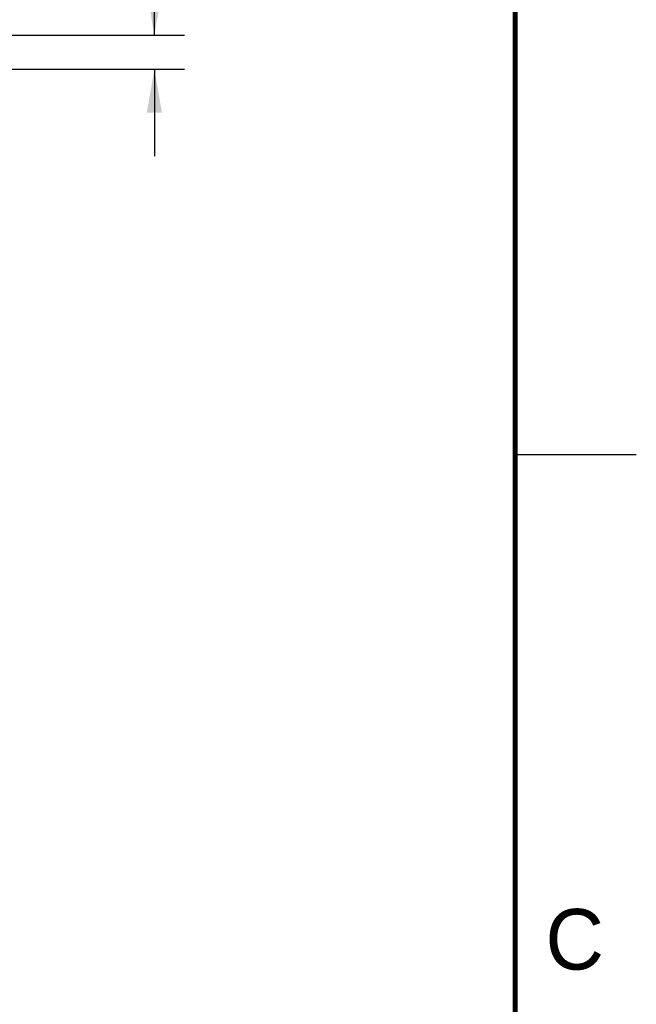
# Model space of a CAD drawing. Header units: inches. Extents: x 0 to 22, y 0 to 17.
# Tile 63 of 64: x 19.5 to 22, y 10.5 to 14.5. Entities that reach past the tile are written whole.
import ezdxf

# ---------------------------------------------------------------- set-up
doc = ezdxf.new("R2010")
doc.units = ezdxf.units.IN
doc.header["$LTSCALE"] = 1.21
doc.header["$MEASUREMENT"] = 0
doc.layers.get('0').update_dxf_attribs({"linetype": 'CONTINUOUS'})
doc.layers.add('DIMENSIONS', color=7, linetype='CONTINUOUS')
doc.styles.get("Standard").update_dxf_attribs({"font": 'txt', "width": 0.8})
doc.styles.add('TEXTSTYLE_2', font='txt')
doc.dimstyles.new('DIMSTYLE_1', dxfattribs={"dimtxt": 0.125, "dimasz": 0.18, "dimexe": 0.125, "dimexo": 0.0625, "dimgap": 0.0625, "dimtad": 0, "dimtih": 1, "dimtoh": 1, "dimzin": 4, "dimdsep": 46, "dimtxsty": 'STANDARD', "dimblk": '_FILLED', "dimblk1": '_FILLED', "dimblk2": '_FILLED', "dimcen": 0.09, "dimadec": 0, "dimazin": 0, "dimtp": 0.001, "dimtm": 0.001, "dimtfac": 1, "dimtofl": 0, "dimtmove": 0, "dimatfit": 3, "dimldrblk": '_FILLED', "dimfxl": 1, "dimtolj": 1, "dimtzin": 4, "dimarcsym": 0})

# ---------------------------------------------------------------- blocks, each defined once
blk = doc.blocks.new('_FILLED')
at = {"color": 0, "linetype": 'BYBLOCK'}
blk.add_solid([(0, 0), (-1, 0.174), (-1, -0.174)], dxfattribs=at)
blk = doc.blocks.new('*D4')
at = {"layer": 'DIMENSIONS', "color": 2, "linetype": 'CONTINUOUS'}
for p, q in [((20.0104, 14.4832), (20.0104, 14.8243)), ((20.0104, 14.8243), (20.1279, 14.8243)), ((18.9762, 14.4832), (20.1354, 14.4832)), ((19.1726, 14.3432), (20.1354, 14.3432)), ((20.0104, 14.3432), (20.0104, 13.9832))]:
    blk.add_line(p, q, dxfattribs=at)
at = {"layer": 'DIMENSIONS', "color": 2, "linetype": 'CONTINUOUS', "xscale": 0.18, "yscale": 0.18, "zscale": 0.18}
for p, rotation in [((20.0104, 14.4832), 270), ((20.0104, 14.3432), 90)]:
    blk.add_blockref('_FILLED', p, dxfattribs=dict(at, rotation=rotation))
at = {"layer": 'DIMENSIONS', "color": 2, "linetype": 'CONTINUOUS', "insert": (20.1904, 14.8868), "char_height": 0.125, "width": 0.925, "attachment_point": 1, "line_spacing_factor": 0.9}
blk.add_mtext('.14{\\Ftxt.shx;\\W1.000000;\\H0.125000; }[3.6]', dxfattribs=at)

msp = doc.modelspace()

# ---------------------------------------------------------------- linework, layer by layer
at = {"color": 2, "linetype": 'CONTINUOUS'}
msp.add_line((22, 12.75), (21.5, 12.75), dxfattribs=at)
at = {"color": 7, "linetype": 'CONTINUOUS', "const_width": 0.02}
msp.add_lwpolyline([(21.5, 0.5), (21.5, 16.5)], dxfattribs=at)

# ---------------------------------------------------------------- texts
at = {"color": 2, "linetype": 'CONTINUOUS', "insert": (21.625, 10.875), "char_height": 0.25, "width": 0.25, "attachment_point": 1, "line_spacing_factor": 0.9, "style": 'TEXTSTYLE_2'}
msp.add_mtext('C', dxfattribs=at)

# ---------------------------------------------------------------- dimensions: what is measured, and where the dimension line sits
at = {"layer": 'DIMENSIONS', "color": 2, "linetype": 'CONTINUOUS'}
dim = msp.add_linear_dim(base=(20.0104, 14.3432), p1=(18.9137, 14.4832), p2=(19.1101, 14.3432), angle=270, dimstyle='DIMSTYLE_1', dxfattribs=at)
dim.commit()
dim.dimension.update_dxf_attribs({"geometry": '*D4', "text_midpoint": (20.6529, 14.8243), "dimtype": 160})

doc.saveas('drawing.dxf')
